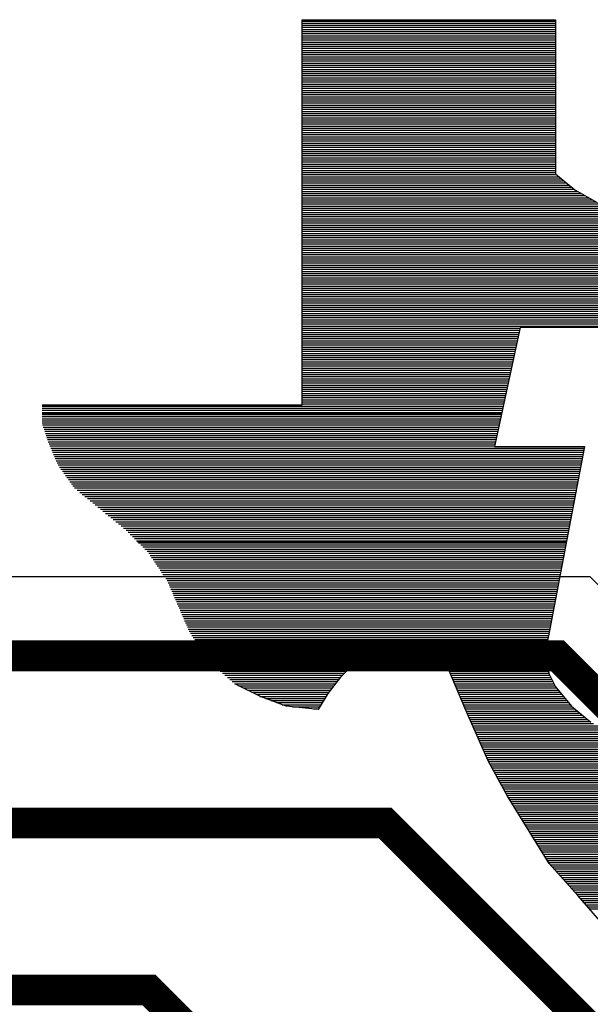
# Model space of a CAD drawing. Extents: x -394 to 5394, y -1015 to 7151.
# Tile 50 of 80: x 634 to 741, y 5558 to 5744. Entities that reach past the tile are written whole.
import ezdxf

# ---------------------------------------------------------------- set-up
doc = ezdxf.new("R2010")
doc.units = 0
doc.layers.add('BG_SILKSCREEN_TOP', color=3, linetype='CONTINUOUS')
doc.layers.add('ET_TOP', color=132, linetype='CONTINUOUS')

msp = doc.modelspace()

# ---------------------------------------------------------------- linework, layer by layer
at = {"layer": 'BG_SILKSCREEN_TOP'}
for points in [[(687.1357, 5743.605), (734.8897, 5743.605)], [(687.1357, 5743.605), (734.8897, 5743.605)], [(687.1357, 5743.605), (734.8897, 5743.605)], [(687.1357, 5671.029), (687.1357, 5743.605)], [(687.1357, 5671.029), (687.1357, 5743.605)], [(687.1357, 5671.029), (687.1357, 5743.605)], [(687.1357, 5743.353), (734.8897, 5743.353)], [(687.1357, 5742.975), (734.8897, 5742.975)], [(687.1357, 5742.576), (734.8897, 5742.576)], [(687.1357, 5742.177), (734.8897, 5742.177)], [(687.1357, 5741.778), (734.8897, 5741.778)], [(734.8897, 5743.605), (734.8897, 5714.583)], [(734.8897, 5743.605), (734.8897, 5714.583)], [(734.8897, 5743.605), (734.8897, 5714.583)], [(687.1357, 5741.379), (734.8897, 5741.379)], [(687.1357, 5740.98), (734.8897, 5740.98)], [(687.1357, 5740.581), (734.8897, 5740.581)], [(687.1357, 5740.203), (734.8897, 5740.203)], [(687.1357, 5739.804), (734.8897, 5739.804)], [(687.1357, 5739.384), (734.8897, 5739.384)], [(687.1357, 5739.006), (734.8897, 5739.006)], [(687.1357, 5738.607), (734.8897, 5738.607)], [(687.1357, 5738.208), (734.8897, 5738.208)], [(687.1357, 5737.809), (734.8897, 5737.809)], [(687.1357, 5737.431), (734.8897, 5737.431)], [(687.1357, 5737.032), (734.8897, 5737.032)], [(687.1357, 5736.612), (734.8897, 5736.612)], [(687.1357, 5736.234), (734.8897, 5736.234)], [(687.1357, 5735.835), (734.8897, 5735.835)], [(687.1357, 5735.436), (734.8897, 5735.436)], [(687.1357, 5735.037), (734.8897, 5735.037)], [(687.1357, 5734.638), (734.8897, 5734.638)], [(687.1357, 5734.239), (734.8897, 5734.239)], [(687.1357, 5733.84), (734.8897, 5733.84)], [(687.1357, 5733.462), (734.8897, 5733.462)], [(687.1357, 5733.063), (734.8897, 5733.063)], [(687.1357, 5732.643), (734.8897, 5732.643)], [(687.1357, 5732.265), (734.8897, 5732.265)], [(687.1357, 5731.866), (734.8897, 5731.866)], [(687.1357, 5731.467), (734.8897, 5731.467)], [(687.1357, 5731.068), (734.8897, 5731.068)], [(687.1357, 5730.669), (734.8897, 5730.669)], [(687.1357, 5730.27), (734.8897, 5730.27)], [(687.1357, 5729.871), (734.8897, 5729.871)], [(687.1357, 5729.493), (734.8897, 5729.493)], [(687.1357, 5729.094), (734.8897, 5729.094)], [(687.1357, 5728.674), (734.8897, 5728.674)], [(687.1357, 5728.296), (734.8897, 5728.296)], [(687.1357, 5727.918), (734.8897, 5727.918)], [(687.1357, 5727.498), (734.8897, 5727.498)], [(687.1357, 5727.099), (734.8897, 5727.099)], [(687.1357, 5726.721), (734.8897, 5726.721)], [(687.1357, 5726.322), (734.8897, 5726.322)], [(687.1357, 5725.923), (734.8897, 5725.923)], [(687.1357, 5725.524), (734.8897, 5725.524)], [(687.1357, 5725.125), (734.8897, 5725.125)], [(687.1357, 5724.726), (734.8897, 5724.726)], [(687.1357, 5724.327), (734.8897, 5724.327)], [(687.1357, 5723.949), (734.8897, 5723.949)], [(687.1357, 5723.529), (734.8897, 5723.529)], [(687.1357, 5723.13), (734.8897, 5723.13)], [(687.1357, 5722.752), (734.8897, 5722.752)], [(687.1357, 5722.353), (734.8897, 5722.353)], [(687.1357, 5721.954), (734.8897, 5721.954)], [(687.1357, 5721.555), (734.8897, 5721.555)], [(687.1357, 5721.156), (734.8897, 5721.156)], [(687.1357, 5720.757), (734.8897, 5720.757)], [(687.1357, 5720.358), (734.8897, 5720.358)], [(687.1357, 5719.98), (734.8897, 5719.98)], [(687.1357, 5719.56), (734.8897, 5719.56)], [(687.1357, 5719.161), (734.8897, 5719.161)], [(687.1357, 5718.783), (734.8897, 5718.783)], [(687.1357, 5718.384), (734.8897, 5718.384)], [(687.1357, 5717.985), (734.8897, 5717.985)], [(687.1357, 5717.586), (734.8897, 5717.586)], [(687.1357, 5717.187), (734.8897, 5717.187)], [(687.1357, 5716.809), (734.8897, 5716.809)], [(687.1357, 5716.389), (734.8897, 5716.389)], [(687.1357, 5716.011), (734.8897, 5716.011)], [(687.1357, 5715.612), (734.8897, 5715.612)], [(687.1357, 5715.192), (734.8897, 5715.192)], [(687.1357, 5714.814), (734.8897, 5714.814)], [(687.1357, 5714.415), (735.0997, 5714.415)], [(687.1357, 5714.016), (735.5617, 5714.016)], [(734.8897, 5714.583), (738.5227, 5711.559)], [(734.8897, 5714.583), (738.5227, 5711.559)], [(734.8897, 5714.583), (738.5227, 5711.559)], [(687.1357, 5713.617), (736.0447, 5713.617)], [(687.1357, 5713.218), (736.5277, 5713.218)], [(687.1357, 5712.84), (736.9897, 5712.84)], [(687.1357, 5712.42), (737.4727, 5712.42)], [(687.1357, 5712.042), (737.9347, 5712.042)], [(687.1357, 5711.643), (738.4177, 5711.643)], [(687.1357, 5711.223), (739.0687, 5711.223)], [(687.1357, 5710.845), (739.7617, 5710.845)], [(687.1357, 5710.446), (740.4547, 5710.446)], [(738.5227, 5711.559), (742.7647, 5709.144)], [(738.5227, 5711.559), (742.7647, 5709.144)], [(738.5227, 5711.559), (742.7647, 5709.144)], [(687.1357, 5710.047), (741.1477, 5710.047)], [(687.1357, 5709.648), (741.8407, 5709.648)], [(687.1357, 5709.249), (742.5337, 5709.249)], [(687.1357, 5708.871), (743.4367, 5708.871)], [(687.1357, 5708.451), (744.4237, 5708.451)], [(687.1357, 5708.073), (745.4317, 5708.073)], [(687.1357, 5707.695), (746.5447, 5707.695)], [(687.1357, 5707.275), (747.7207, 5707.275)], [(687.1357, 5706.876), (748.9177, 5706.876)], [(687.1357, 5706.498), (749.3587, 5706.498)], [(687.1357, 5706.078), (749.2747, 5706.078)], [(687.1357, 5705.7), (749.2117, 5705.7)], [(687.1357, 5705.301), (749.1277, 5705.301)], [(687.1357, 5704.902), (749.0437, 5704.902)], [(687.1357, 5704.503), (748.9597, 5704.503)], [(687.1357, 5704.104), (748.8967, 5704.104)], [(687.1357, 5703.726), (748.8127, 5703.726)], [(687.1357, 5703.306), (748.7287, 5703.306)], [(687.1357, 5702.907), (748.6447, 5702.907)], [(687.1357, 5702.529), (748.5817, 5702.529)], [(687.1357, 5702.109), (748.4767, 5702.109)], [(687.1357, 5701.731), (748.4137, 5701.731)], [(687.1357, 5701.332), (748.3297, 5701.332)], [(687.1357, 5700.933), (748.2667, 5700.933)], [(687.1357, 5700.534), (748.1827, 5700.534)], [(687.1357, 5700.135), (748.0987, 5700.135)], [(687.1357, 5699.757), (748.0147, 5699.757)], [(687.1357, 5699.337), (747.9307, 5699.337)], [(687.1357, 5698.938), (747.8677, 5698.938)], [(687.1357, 5698.56), (747.7627, 5698.56)], [(687.1357, 5698.161), (747.6997, 5698.161)], [(687.1357, 5697.762), (747.6367, 5697.762)], [(687.1357, 5697.363), (747.5317, 5697.363)], [(687.1357, 5696.964), (747.4477, 5696.964)], [(687.1357, 5696.586), (747.3847, 5696.586)], [(687.1357, 5696.166), (747.3007, 5696.166)], [(687.1357, 5695.788), (747.2167, 5695.788)], [(687.1357, 5695.389), (747.1327, 5695.389)], [(687.1357, 5694.969), (747.0697, 5694.969)], [(687.1357, 5694.591), (746.9857, 5694.591)], [(687.1357, 5694.192), (746.9017, 5694.192)], [(687.1357, 5693.793), (746.8177, 5693.793)], [(687.1357, 5693.394), (746.7547, 5693.394)], [(687.1357, 5692.995), (746.6707, 5692.995)], [(687.1357, 5692.617), (746.5867, 5692.617)], [(687.1357, 5692.197), (746.5027, 5692.197)], [(687.1357, 5691.819), (746.4397, 5691.819)], [(687.1357, 5691.42), (746.3557, 5691.42)], [(687.1357, 5691), (746.2717, 5691)], [(687.1357, 5690.622), (746.1877, 5690.622)], [(687.1357, 5690.223), (746.1247, 5690.223)], [(687.1357, 5689.824), (746.0197, 5689.824)], [(687.1357, 5689.425), (745.9357, 5689.425)], [(687.1357, 5689.026), (745.8727, 5689.026)], [(687.1357, 5688.648), (745.7887, 5688.648)], [(687.1357, 5688.228), (745.7257, 5688.228)], [(687.1357, 5687.85), (745.6417, 5687.85)], [(687.1357, 5687.472), (745.5577, 5687.472)], [(687.1357, 5687.052), (745.4737, 5687.052)], [(687.1357, 5686.653), (745.3897, 5686.653)], [(687.1357, 5686.275), (745.3057, 5686.275)], [(687.1357, 5685.855), (745.2427, 5685.855)], [(687.1357, 5685.477), (728.2327, 5685.477)], [(687.1357, 5685.078), (728.1487, 5685.078)], [(687.1357, 5684.679), (728.0647, 5684.679)], [(687.1357, 5684.28), (727.9807, 5684.28)], [(728.2537, 5685.561), (723.4027, 5663.175)], [(728.2537, 5685.561), (723.4027, 5663.175)], [(728.2537, 5685.561), (723.4027, 5663.175)], [(745.1797, 5685.561), (728.2537, 5685.561)], [(745.1797, 5685.561), (728.2537, 5685.561)], [(745.1797, 5685.561), (728.2537, 5685.561)], [(687.1357, 5683.881), (727.8757, 5683.881)], [(687.1357, 5683.503), (727.7917, 5683.503)], [(687.1357, 5683.083), (727.7287, 5683.083)], [(687.1357, 5682.684), (727.6237, 5682.684)], [(687.1357, 5682.306), (727.5397, 5682.306)], [(687.1357, 5681.886), (727.4557, 5681.886)], [(687.1357, 5681.508), (727.3507, 5681.508)], [(687.1357, 5681.109), (727.2877, 5681.109)], [(687.1357, 5680.71), (727.2037, 5680.71)], [(687.1357, 5680.311), (727.1197, 5680.311)], [(687.1357, 5679.912), (727.0357, 5679.912)], [(687.1357, 5679.534), (726.9307, 5679.534)], [(687.1357, 5679.114), (726.8467, 5679.114)], [(687.1357, 5678.715), (726.7627, 5678.715)], [(687.1357, 5678.337), (726.6787, 5678.337)], [(687.1357, 5677.938), (726.5947, 5677.938)], [(687.1357, 5677.539), (726.5107, 5677.539)], [(687.1357, 5677.14), (726.4267, 5677.14)], [(687.1357, 5676.741), (726.3427, 5676.741)], [(687.1357, 5676.342), (726.2587, 5676.342)], [(687.1357, 5675.943), (726.1747, 5675.943)], [(687.1357, 5675.565), (726.0907, 5675.565)], [(687.1357, 5675.166), (725.9857, 5675.166)], [(687.1357, 5674.746), (725.9017, 5674.746)], [(687.1357, 5674.368), (725.8387, 5674.368)], [(687.1357, 5673.969), (725.7547, 5673.969)], [(687.1357, 5673.57), (725.6497, 5673.57)], [(687.1357, 5673.171), (725.5657, 5673.171)], [(687.1357, 5672.772), (725.4817, 5672.772)], [(687.1357, 5672.373), (725.3977, 5672.373)], [(687.1357, 5671.974), (725.3137, 5671.974)], [(687.1357, 5671.596), (725.2297, 5671.596)], [(638.1427, 5671.029), (687.1357, 5671.029)], [(638.1427, 5671.029), (687.1357, 5671.029)], [(638.1427, 5671.029), (687.1357, 5671.029)], [(638.1427, 5670.777), (725.0407, 5670.777)], [(638.1427, 5670.399), (724.9567, 5670.399)], [(638.1427, 5670), (724.8937, 5670)], [(638.1427, 5669.601), (724.8097, 5669.601)], [(638.1427, 5669.412), (724.7677, 5669.412)], [(687.1357, 5671.197), (725.1457, 5671.197)], [(638.1427, 5669.202), (724.7047, 5669.202)], [(638.1427, 5668.803), (724.6207, 5668.803)], [(638.1427, 5668.404), (724.5367, 5668.404)], [(638.1427, 5668.026), (724.4527, 5668.026)], [(638.1427, 5667.627), (724.3687, 5667.627)], [(638.2057, 5667.228), (724.2847, 5667.228)], [(638.3317, 5666.829), (724.2007, 5666.829)], [(638.4787, 5666.43), (724.1167, 5666.43)], [(638.6257, 5666.052), (724.0327, 5666.052)], [(638.7517, 5665.632), (723.9487, 5665.632)], [(638.8777, 5665.233), (723.8647, 5665.233)], [(639.0037, 5664.855), (723.7597, 5664.855)], [(639.1507, 5664.456), (723.6757, 5664.456)], [(639.2767, 5664.057), (723.5917, 5664.057)], [(639.4237, 5663.658), (723.5077, 5663.658)], [(639.5917, 5663.259), (723.4447, 5663.259)], [(639.7597, 5662.86), (740.2657, 5662.86)], [(639.9277, 5662.461), (740.2027, 5662.461)], [(640.0957, 5662.083), (740.1397, 5662.083)], [(723.4027, 5663.175), (740.3497, 5663.175)], [(723.4027, 5663.175), (740.3497, 5663.175)], [(723.4027, 5663.175), (740.3497, 5663.175)], [(740.3497, 5663.175), (733.6927, 5628.126)], [(740.3497, 5663.175), (733.6927, 5628.126)], [(740.3497, 5663.175), (733.6927, 5628.126)], [(640.2847, 5661.663), (740.0557, 5661.663)], [(640.4317, 5661.264), (739.9717, 5661.264)], [(640.5997, 5660.886), (739.9087, 5660.886)], [(640.7887, 5660.487), (739.8247, 5660.487)], [(640.9567, 5660.088), (739.7617, 5660.088)], [(641.1247, 5659.689), (739.6777, 5659.689)], [(641.3557, 5659.29), (739.5937, 5659.29)], [(641.6497, 5658.891), (739.5097, 5658.891)], [(641.9227, 5658.492), (739.4467, 5658.492)], [(642.2167, 5658.114), (739.3837, 5658.114)], [(642.4897, 5657.715), (739.3207, 5657.715)], [(642.7837, 5657.316), (739.2157, 5657.316)], [(643.0567, 5656.917), (739.1527, 5656.917)], [(643.3507, 5656.518), (739.0687, 5656.518)], [(643.6237, 5656.119), (739.0057, 5656.119)], [(643.9177, 5655.72), (738.9427, 5655.72)], [(644.1907, 5655.342), (738.8377, 5655.342)], [(644.6947, 5654.922), (738.7747, 5654.922)], [(645.1987, 5654.523), (738.6907, 5654.523)], [(645.6817, 5654.145), (738.6277, 5654.145)], [(646.1857, 5653.746), (738.5647, 5653.746)], [(646.6687, 5653.347), (738.4807, 5653.347)], [(647.1727, 5652.948), (738.3967, 5652.948)], [(647.6557, 5652.549), (738.3127, 5652.549)], [(648.1387, 5652.15), (738.2497, 5652.15)], [(648.6217, 5651.751), (738.1867, 5651.751)], [(649.1047, 5651.373), (738.0817, 5651.373)], [(649.5877, 5650.953), (738.0187, 5650.953)], [(650.0707, 5650.554), (737.9347, 5650.554)], [(650.5537, 5650.176), (737.8717, 5650.176)], [(651.0577, 5649.777), (737.8087, 5649.777)], [(651.5197, 5649.378), (737.7247, 5649.378)], [(652.0027, 5648.979), (737.6617, 5648.979)], [(652.5067, 5648.58), (737.5567, 5648.58)], [(652.9897, 5648.202), (737.4937, 5648.202)], [(653.4727, 5647.782), (737.4307, 5647.782)], [(653.9347, 5647.404), (737.3467, 5647.404)], [(654.3337, 5647.005), (737.2627, 5647.005)], [(654.7327, 5646.606), (737.1787, 5646.606)], [(655.1317, 5646.207), (737.1157, 5646.207)], [(655.5307, 5645.808), (737.0527, 5645.808)], [(655.9087, 5645.409), (736.9687, 5645.409)], [(656.0977, 5645.22), (736.9267, 5645.22)], [(656.3077, 5645.01), (736.9057, 5645.01)], [(656.7277, 5644.632), (736.8217, 5644.632)], [(657.1057, 5644.233), (736.7377, 5644.233)], [(657.5047, 5643.813), (736.6747, 5643.813)], [(657.9037, 5643.435), (736.6117, 5643.435)], [(658.2397, 5643.036), (736.5277, 5643.036)], [(658.4917, 5642.637), (736.4227, 5642.637)], [(658.7647, 5642.238), (736.3597, 5642.238)], [(659.0377, 5641.839), (736.2967, 5641.839)], [(659.2897, 5641.44), (736.2127, 5641.44)], [(659.5627, 5641.041), (736.1497, 5641.041)], [(659.8147, 5640.663), (736.0657, 5640.663)], [(660.0877, 5640.264), (736.0027, 5640.264)], [(660.3607, 5639.844), (735.9187, 5639.844)], [(660.6127, 5639.466), (735.8557, 5639.466)], [(660.8857, 5639.067), (735.7717, 5639.067)], [(661.1377, 5638.668), (735.6877, 5638.668)], [(661.4107, 5638.269), (735.6037, 5638.269)], [(661.6837, 5637.891), (735.5407, 5637.891)], [(661.8727, 5637.471), (735.4777, 5637.471)], [(662.0407, 5637.093), (735.3937, 5637.093)], [(662.2087, 5636.694), (735.3097, 5636.694)], [(662.3977, 5636.295), (735.2467, 5636.295)], [(662.5657, 5635.896), (735.1627, 5635.896)], [(662.7337, 5635.497), (735.0997, 5635.497)], [(662.9017, 5635.119), (735.0157, 5635.119)], [(663.0907, 5634.699), (734.9317, 5634.699)], [(663.2587, 5634.3), (734.8687, 5634.3)], [(663.4267, 5633.922), (734.7847, 5633.922)], [(663.5947, 5633.502), (734.7217, 5633.502)], [(663.7837, 5633.124), (734.6377, 5633.124)], [(663.9517, 5632.725), (734.5537, 5632.725)], [(664.1197, 5632.326), (734.4907, 5632.326)], [(664.2877, 5631.927), (734.4067, 5631.927)], [(664.4767, 5631.528), (734.3437, 5631.528)], [(664.6447, 5631.15), (734.2597, 5631.15)], [(664.8127, 5630.73), (734.1757, 5630.73)], [(664.9807, 5630.331), (734.1127, 5630.331)], [(665.1697, 5629.953), (734.0287, 5629.953)], [(665.3377, 5629.533), (733.9657, 5629.533)], [(665.5057, 5629.155), (733.8817, 5629.155)], [(665.6737, 5628.756), (733.8187, 5628.756)], [(665.8627, 5628.357), (733.7347, 5628.357)], [(666.0727, 5627.979), (733.6507, 5627.979)], [(666.3457, 5627.559), (733.5877, 5627.559)], [(666.6187, 5627.181), (733.5037, 5627.181)], [(666.9127, 5626.782), (733.4197, 5626.782)], [(733.6927, 5628.126), (733.0837, 5625.102)], [(733.6927, 5628.126), (733.0837, 5625.102)], [(733.6927, 5628.126), (733.0837, 5625.102)], [(667.1857, 5626.362), (733.3357, 5626.362)], [(667.4587, 5625.984), (733.2727, 5625.984)], [(667.7317, 5625.585), (733.1887, 5625.585)], [(668.0047, 5625.186), (733.1047, 5625.186)], [(701.6467, 5625.102), (697.4047, 5622.666)], [(701.6467, 5625.102), (697.4047, 5622.666)], [(701.6467, 5625.102), (697.4047, 5622.666)], [(708.3037, 5624.472), (701.6467, 5625.102)], [(708.3037, 5624.472), (701.6467, 5625.102)], [(708.3037, 5624.472), (701.6467, 5625.102)], [(733.0837, 5625.102), (733.0837, 5622.666)], [(733.0837, 5625.102), (733.0837, 5622.666)], [(733.0837, 5625.102), (733.0837, 5622.666)], [(668.2987, 5624.787), (701.1217, 5624.787)], [(668.5717, 5624.388), (700.4287, 5624.388)], [(668.8657, 5624.01), (699.7357, 5624.01)], [(669.1387, 5623.59), (699.0427, 5623.59)], [(669.3907, 5623.212), (698.3497, 5623.212)], [(704.9227, 5624.787), (733.0837, 5624.787)], [(714.3307, 5622.078), (708.3037, 5624.472)], [(714.3307, 5622.078), (708.3037, 5624.472)], [(714.3307, 5622.078), (708.3037, 5624.472)], [(708.5137, 5624.388), (733.0837, 5624.388)], [(709.5007, 5624.01), (733.0837, 5624.01)], [(710.4877, 5623.59), (733.0837, 5623.59)], [(711.4747, 5623.212), (733.0837, 5623.212)], [(669.6847, 5622.813), (697.6567, 5622.813)], [(669.9577, 5622.393), (697.1527, 5622.393)], [(670.2727, 5622.015), (696.7327, 5622.015)], [(670.7137, 5621.616), (696.3547, 5621.616)], [(671.1757, 5621.217), (695.9767, 5621.217)], [(697.4047, 5622.666), (694.3807, 5619.663)], [(697.4047, 5622.666), (694.3807, 5619.663)], [(697.4047, 5622.666), (694.3807, 5619.663)], [(712.4827, 5622.813), (733.0837, 5622.813)], [(713.4697, 5622.393), (733.1467, 5622.393)], [(717.9637, 5613.615), (714.3307, 5622.078)], [(717.9637, 5613.615), (714.3307, 5622.078)], [(717.9637, 5613.615), (714.3307, 5622.078)], [(714.3727, 5622.015), (733.2517, 5622.015)], [(714.5197, 5621.616), (733.3567, 5621.616)], [(714.6877, 5621.217), (733.4617, 5621.217)], [(733.0837, 5622.666), (733.6927, 5620.251)], [(733.0837, 5622.666), (733.6927, 5620.251)], [(733.0837, 5622.666), (733.6927, 5620.251)], [(671.6587, 5620.818), (695.5567, 5620.818)], [(672.0997, 5620.419), (695.1787, 5620.419)], [(672.5827, 5620.041), (694.7797, 5620.041)], [(673.0447, 5619.621), (694.3807, 5619.621)], [(694.3807, 5619.663), (691.9657, 5616.618)], [(694.3807, 5619.663), (691.9657, 5616.618)], [(694.3807, 5619.663), (691.9657, 5616.618)], [(714.7717, 5621.028), (733.4827, 5621.028)], [(714.8767, 5620.818), (733.5457, 5620.818)], [(715.0447, 5620.419), (733.6507, 5620.419)], [(715.2127, 5620.041), (733.7767, 5620.041)], [(715.3807, 5619.621), (733.9867, 5619.621)], [(733.6927, 5620.251), (734.8897, 5617.836)], [(733.6927, 5620.251), (734.8897, 5617.836)], [(733.6927, 5620.251), (734.8897, 5617.836)], [(673.4857, 5619.243), (694.0657, 5619.243)], [(673.9687, 5618.844), (693.7507, 5618.844)], [(674.4307, 5618.445), (693.4357, 5618.445)], [(679.2817, 5616.03), (674.4307, 5618.424)], [(679.2817, 5616.03), (674.4307, 5618.424)], [(679.2817, 5616.03), (674.4307, 5618.424)], [(675.2077, 5618.046), (693.0997, 5618.046)], [(676.0057, 5617.668), (692.7847, 5617.668)], [(715.5487, 5619.243), (734.1967, 5619.243)], [(715.7167, 5618.844), (734.4067, 5618.844)], [(715.8847, 5618.445), (734.5957, 5618.445)], [(716.0737, 5618.046), (734.7847, 5618.046)], [(716.2417, 5617.668), (735.0577, 5617.668)], [(734.8897, 5617.836), (737.9347, 5614.203)], [(734.8897, 5617.836), (737.9347, 5614.203)], [(734.8897, 5617.836), (737.9347, 5614.203)], [(676.8037, 5617.248), (692.4697, 5617.248)], [(677.5807, 5616.87), (692.1547, 5616.87)], [(678.3997, 5616.471), (691.8817, 5616.471)], [(679.1767, 5616.072), (691.6297, 5616.072)], [(684.1117, 5614.203), (679.2817, 5616.03)], [(684.1117, 5614.203), (679.2817, 5616.03)], [(684.1117, 5614.203), (679.2817, 5616.03)], [(680.2057, 5615.673), (691.3987, 5615.673)], [(691.9657, 5616.618), (690.1597, 5613.615)], [(691.9657, 5616.618), (690.1597, 5613.615)], [(691.9657, 5616.618), (690.1597, 5613.615)], [(716.3887, 5617.248), (735.3937, 5617.248)], [(716.5777, 5616.87), (735.7297, 5616.87)], [(716.7457, 5616.471), (736.0447, 5616.471)], [(716.9137, 5616.072), (736.3807, 5616.072)], [(717.0817, 5615.673), (736.6957, 5615.673)], [(681.2557, 5615.274), (691.1677, 5615.274)], [(682.3057, 5614.896), (690.9367, 5614.896)], [(683.3767, 5614.476), (690.6847, 5614.476)], [(690.1597, 5613.615), (684.1117, 5614.203)], [(690.1597, 5613.615), (684.1117, 5614.203)], [(690.1597, 5613.615), (684.1117, 5614.203)], [(685.3297, 5614.077), (690.4327, 5614.077)], [(717.2497, 5615.274), (737.0317, 5615.274)], [(717.4177, 5614.896), (737.3677, 5614.896)], [(717.5857, 5614.476), (737.6827, 5614.476)], [(717.7747, 5614.077), (738.0607, 5614.077)], [(737.9347, 5614.203), (741.5467, 5611.179)], [(737.9347, 5614.203), (741.5467, 5611.179)], [(737.9347, 5614.203), (741.5467, 5611.179)], [(689.2987, 5613.699), (690.2017, 5613.699)], [(717.9217, 5613.699), (738.5437, 5613.699)], [(722.2057, 5603.934), (717.9637, 5613.615)], [(722.2057, 5603.934), (717.9637, 5613.615)], [(722.2057, 5603.934), (717.9637, 5613.615)], [(718.0897, 5613.279), (739.0267, 5613.279)], [(718.2787, 5612.901), (739.5097, 5612.901)], [(718.4467, 5612.502), (739.9717, 5612.502)], [(718.6147, 5612.103), (740.4547, 5612.103)], [(718.8037, 5611.704), (740.9167, 5611.704)], [(718.9717, 5611.305), (741.3997, 5611.305)], [(719.1397, 5610.927), (742.0927, 5610.927)], [(719.3287, 5610.507), (742.8907, 5610.507)], [(719.4757, 5610.108), (743.6677, 5610.108)], [(719.6647, 5609.73), (744.4657, 5609.73)], [(719.8537, 5609.31), (745.2637, 5609.31)], [(720.0007, 5608.932), (746.0617, 5608.932)], [(720.1687, 5608.533), (746.9647, 5608.533)], [(720.3577, 5608.134), (747.9517, 5608.134)], [(720.5467, 5607.756), (748.9597, 5607.756)], [(720.6937, 5607.336), (750.8917, 5607.336)], [(720.8827, 5606.958), (789.3007, 5606.958)], [(721.0507, 5606.559), (788.9647, 5606.559)], [(721.2187, 5606.139), (788.6077, 5606.139)], [(721.4077, 5605.761), (788.2717, 5605.761)], [(721.5757, 5605.362), (787.9357, 5605.362)], [(721.7437, 5604.963), (787.5787, 5604.963)], [(721.9327, 5604.564), (787.2217, 5604.564)], [(722.1007, 5604.165), (786.8857, 5604.165)], [(725.8387, 5597.256), (722.2057, 5603.934)], [(725.8387, 5597.256), (722.2057, 5603.934)], [(725.8387, 5597.256), (722.2057, 5603.934)], [(722.2897, 5603.787), (786.5497, 5603.787)], [(722.4997, 5603.367), (786.1927, 5603.367)], [(722.7097, 5602.989), (785.8567, 5602.989)], [(722.9407, 5602.59), (785.4997, 5602.59)], [(723.1507, 5602.17), (785.1427, 5602.17)], [(723.3817, 5601.792), (784.8697, 5601.792)], [(723.5707, 5601.393), (784.6177, 5601.393)], [(723.8017, 5600.994), (784.3867, 5600.994)], [(724.0117, 5600.595), (784.1557, 5600.595)], [(724.2217, 5600.196), (783.9037, 5600.196)], [(724.4527, 5599.818), (783.6517, 5599.818)], [(724.6627, 5599.398), (783.3997, 5599.398)], [(724.8937, 5599.02), (783.1687, 5599.02)], [(725.0827, 5598.621), (782.9167, 5598.621)], [(725.3137, 5598.222), (782.6647, 5598.222)], [(725.5237, 5597.823), (782.4127, 5597.823)], [(725.7547, 5597.445), (782.1607, 5597.445)], [(733.6927, 5584.593), (725.8387, 5597.256)], [(733.6927, 5584.593), (725.8387, 5597.256)], [(733.6927, 5584.593), (725.8387, 5597.256)], [(725.9857, 5597.025), (781.9717, 5597.025)], [(726.2167, 5596.626), (781.8037, 5596.626)], [(726.4687, 5596.248), (781.6567, 5596.248)], [(726.7207, 5595.849), (781.4887, 5595.849)], [(726.9727, 5595.45), (781.3417, 5595.45)], [(727.2037, 5595.051), (781.1737, 5595.051)], [(727.4557, 5594.652), (781.0057, 5594.652)], [(727.6867, 5594.253), (780.8377, 5594.253)], [(727.9387, 5593.854), (780.7117, 5593.854)], [(728.1907, 5593.476), (780.5227, 5593.476)], [(728.4427, 5593.056), (780.3757, 5593.056)], [(728.6737, 5592.657), (780.2077, 5592.657)], [(728.9257, 5592.279), (780.0607, 5592.279)], [(729.1777, 5591.88), (779.8927, 5591.88)], [(729.4297, 5591.481), (779.7457, 5591.481)], [(729.6607, 5591.082), (779.6197, 5591.082)], [(729.9127, 5590.683), (779.5357, 5590.683)], [(730.1437, 5590.284), (779.4517, 5590.284)], [(730.3957, 5589.885), (779.3887, 5589.885)], [(730.6477, 5589.507), (779.2837, 5589.507)], [(730.8997, 5589.087), (779.1997, 5589.087)], [(731.1307, 5588.688), (779.1367, 5588.688)], [(731.3827, 5588.31), (779.0527, 5588.31)], [(731.6347, 5587.911), (778.9687, 5587.911)], [(731.8657, 5587.512), (778.9057, 5587.512)], [(732.1177, 5587.113), (778.8217, 5587.113)], [(732.3697, 5586.735), (778.7587, 5586.735)], [(732.6007, 5586.336), (778.6747, 5586.336)], [(732.8527, 5585.916), (778.5697, 5585.916)], [(733.1047, 5585.538), (778.5067, 5585.538)], [(733.3567, 5585.139), (778.4437, 5585.139)], [(733.5877, 5584.74), (778.3807, 5584.74)], [(739.1317, 5578.524), (733.6927, 5584.593)], [(739.1317, 5578.524), (733.6927, 5584.593)], [(739.1317, 5578.524), (733.6927, 5584.593)], [(733.9027, 5584.341), (778.3387, 5584.341)], [(734.2597, 5583.942), (778.2967, 5583.942)], [(734.6167, 5583.543), (778.2547, 5583.543)], [(734.9737, 5583.144), (778.1917, 5583.144)], [(735.3517, 5582.766), (778.1707, 5582.766)], [(735.6877, 5582.367), (778.1287, 5582.367)], [(736.0447, 5581.947), (778.0657, 5581.947)], [(736.4017, 5581.569), (778.0237, 5581.569)], [(736.7587, 5581.17), (778.0027, 5581.17)], [(737.1157, 5580.771), (777.9397, 5580.771)], [(737.4727, 5580.372), (777.8977, 5580.372)], [(737.8297, 5579.973), (777.8767, 5579.973)], [(738.1867, 5579.574), (777.8137, 5579.574)], [(738.5437, 5579.175), (777.8137, 5579.175)], [(738.8797, 5578.797), (777.8137, 5578.797)], [(747.0067, 5569.473), (739.1317, 5578.524)], [(747.0067, 5569.473), (739.1317, 5578.524)], [(747.0067, 5569.473), (739.1317, 5578.524)], [(739.2577, 5578.398), (777.8137, 5578.398)], [(739.5937, 5577.999), (777.8137, 5577.999)], [(739.9297, 5577.6), (777.8137, 5577.6)], [(740.2867, 5577.201), (777.8767, 5577.201)], [(740.6437, 5576.802), (777.9397, 5576.802)], [(740.9587, 5576.403), (778.0237, 5576.403)], [(741.3157, 5576.025), (778.1287, 5576.025)]]:
    msp.add_lwpolyline(points, dxfattribs=at)
at = {"layer": 'ET_TOP'}
msp.add_lwpolyline([(1011.9002, 5368.1719), (741.4619, 5638.6102), (565.5902, 5638.6102), (565.5902, 5639.7102), (459.5898, 5639.7102), (459.5898, 5544.7198), (565.5902, 5544.7198), (565.5902, 5545.8198), (652.1081, 5545.8198), (711.8281, 5486.0998), (745.8281, 5486.0998), (931.0998, 5300.8281)], dxfattribs=at)
at = {"layer": 'ET_TOP', "const_width": 5.8}
for points in [[(997, 5228), (997, 5362), (735.29, 5623.71), (512.59, 5623.71)], [(650, 3090), (650, 3144), (523, 3271), (481, 3271), (398, 3354), (398, 3714), (595, 3911), (595, 4269), (694.6, 4368.6), (694.6, 4620.4), (676, 4639), (676, 4699.5162), (730.4838, 4754), (825.0324, 4754), (966, 4894.9676), (966, 5329), (702.79, 5592.21), (512.59, 5592.21)], [(512.59, 5560.72), (658.28, 5560.72), (718, 5501), (752, 5501), (946, 5307), (946, 4894.4838), (819.5162, 4768), (724.9676, 4768), (658, 4701.0324), (658, 4637), (680, 4615), (680, 4374), (575, 4269), (575, 3913), (377, 3715), (377, 3344), (480, 3241), (519, 3241), (533.5, 3226.5)]]:
    msp.add_lwpolyline(points, dxfattribs=at)

doc.saveas('drawing.dxf')
